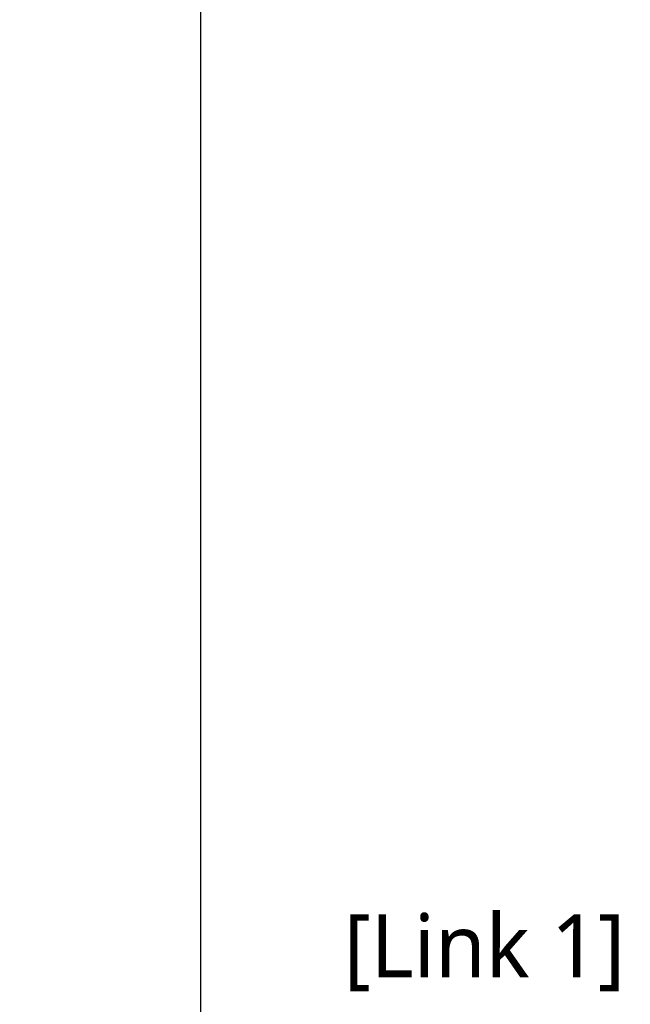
# Model space of a CAD drawing. Header units: millimetres. Extents: x 0 to 5219, y 0 to 2970.
# Tile 74 of 237: x 2215 to 2401, y 1153 to 1453. Entities that reach past the tile are written whole.
import ezdxf

# ---------------------------------------------------------------- set-up
doc = ezdxf.new("R2010")
doc.units = ezdxf.units.MM
doc.header["$LTSCALE"] = 0.2
doc.styles.add('Rainbow-5.0 Style', font='malgunsl.ttf')
doc.dimstyles.new('Rainbow-5.0 Style$0', dxfattribs={"dimtxt": 4, "dimasz": 3, "dimexe": 2, "dimexo": 1, "dimgap": 0.8, "dimtad": 1, "dimzin": 9, "dimdsep": 46, "dimtxsty": 'Rainbow-5.0 Style', "dimcen": 0, "dimclrd": 251, "dimclre": 251, "dimclrt": 256, "dimadec": 1, "dimazin": 0, "dimtp": 0.1, "dimtm": 0.1, "dimtfac": 0.61, "dimtmove": 0, "dimatfit": 3, "dimfxl": 1, "dimlwd": -1, "dimlwe": -1, "dimarcsym": 1})

# ---------------------------------------------------------------- blocks, each defined once
blk = doc.blocks.new('*D122')
at = {"color": 251, "linetype": 'ByBlock', "transparency": 16777216}
for p, q in [((1955.2, 2237.9), (2279.94, 2237.9)), ((2269.94, 952.9), (2269.94, 2222.9)), ((2131.07, 937.9), (2279.94, 937.9))]:
    blk.add_line(p, q, dxfattribs=at)
at = {"color": 251, "transparency": 16777216}
for points in [[(2267.44, 2222.9), (2272.44, 2222.9), (2269.94, 2237.9)], [(2267.44, 952.9), (2272.44, 952.9), (2269.94, 937.9)]]:
    blk.add_solid(points, dxfattribs=at)
at = {"layer": 'Defpoints', "color": 0, "transparency": 16777216}
for p in [(1950.2, 2237.9), (2269.94, 2237.9), (2126.07, 937.9)]:
    blk.add_point(p, dxfattribs=at)
at = {"transparency": 16777216, "insert": (2255.54, 1587.9), "char_height": 20, "attachment_point": 5, "rotation": 90, "style": 'Rainbow-5.0 Style'}
blk.add_mtext('1300', dxfattribs=at)

msp = doc.modelspace()

# ---------------------------------------------------------------- texts
at = {"color": 7, "insert": (2313.426, 1157.254), "char_height": 19.2, "attachment_point": 7, "style": 'Rainbow-5.0 Style'}
msp.add_mtext('[Link 1]', dxfattribs=at)

# ---------------------------------------------------------------- dimensions: what is measured, and where the dimension line sits
dim = msp.add_linear_dim(base=(2269.944, 2237.896), p1=(2126.073, 937.896), p2=(1950.2, 2237.896), angle=90, dimstyle='Rainbow-5.0 Style$0', override={"dimscale": 5, "dimtol": 0, "dimlim": 0, "dimtp": 0.1, "dimtm": 0.1, "dimtfac": 0.61, "dimtdec": 2, "dimtolj": 0, "dimtzin": 8})
dim.commit()
dim.dimension.update_dxf_attribs({"geometry": '*D122', "text_midpoint": (2255.543, 1587.896)})

doc.saveas('drawing.dxf')
